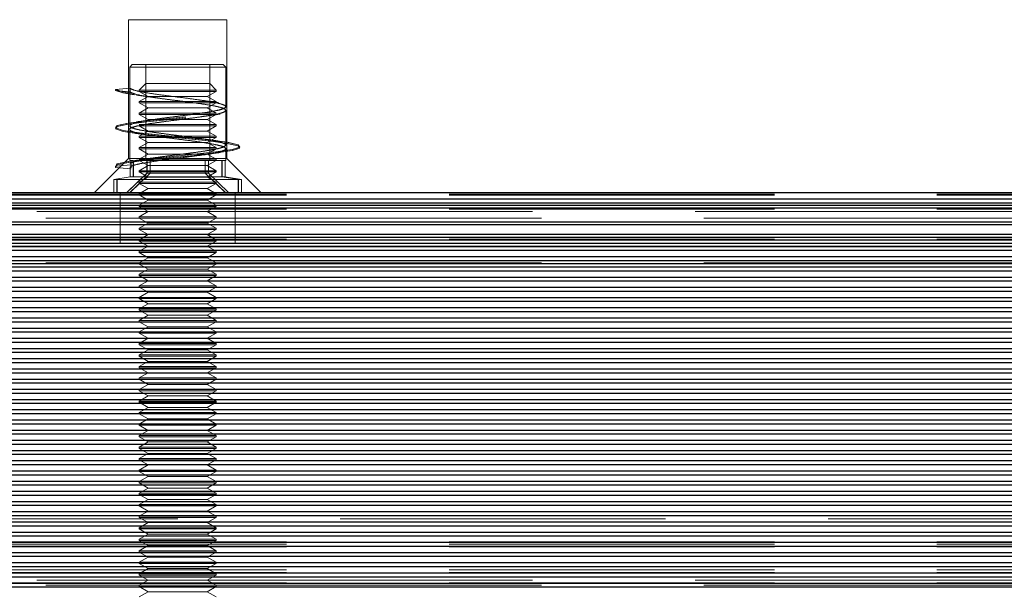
# Model space of a CAD drawing. Header units: millimetres. Extents: x 8 to 290, y 2 to 202.
# Tile 69 of 189: x 53.57 to 57.42, y 174.45 to 176.69. Entities that reach past the tile are written whole.
import ezdxf

# ---------------------------------------------------------------- set-up
doc = ezdxf.new("R2010")
doc.units = ezdxf.units.MM
doc.linetypes.add('HIDDEN', pattern=[1.905, 1.27, -0.635])
doc.styles.add('SLDTEXTSTYLE2', font='TXT', dxfattribs={"width": 0.605})
doc.dimstyles.new('SLDDIMSTYLE2', dxfattribs={"dimtxt": 2.568319, "dimasz": 3, "dimexe": 0, "dimexo": 0.0625, "dimgap": 0.64208, "dimtad": 1, "dimlfac": 20, "dimrnd": 1e-09, "dimzin": 12, "dimdsep": 46, "dimtxsty": 'SLDTEXTSTYLE2', "dimsah": 1, "dimcen": 0.09, "dimadec": 0, "dimazin": 3, "dimtfac": 1, "dimtofl": 0, "dimtmove": 0, "dimatfit": 3, "dimfxl": 1, "dimfrac": 2, "dimtolj": 1, "dimtzin": 12, "dimarcsym": 0})

# ---------------------------------------------------------------- blocks, each defined once
blk = doc.blocks.new('_D_3')
at = {"color": 7, "linetype": 'Continuous', "lineweight": 0}
blk.add_line((33.8917, 159.5789), (139.4917, 159.5789), dxfattribs=at)
at = {"color": 7, "linetype": 'Continuous', "lineweight": 18}
for points in [[(33.8917, 159.5789), (36.8917, 158.8289), (36.8917, 160.3289)], [(139.4917, 159.5789), (136.4917, 160.3289), (136.4917, 158.8289)]]:
    blk.add_solid(points, dxfattribs=at)
at = {"color": 7, "linetype": 'Continuous', "lineweight": 18, "insert": (82.772, 162.9896), "char_height": 2.64583, "attachment_point": 1, "style": 'SLDTEXTSTYLE2'}
blk.add_mtext('2112', dxfattribs=at)

msp = doc.modelspace()

# ---------------------------------------------------------------- linework, layer by layer
at = {"color": 7, "linetype": 'HIDDEN', "lineweight": 18}
for p, q in [((54.38422, 176.68584), (53.99922, 176.68584)), ((53.99922, 176.68584), (53.99922, 176.14334)), ((54.38422, 176.14334), (54.38422, 176.68584)), ((54.01422, 176.51084), (54.00422, 176.50084)), ((54.37922, 176.50084), (54.00422, 176.50084)), ((54.00422, 176.50084), (54.00422, 176.27071)), ((54.01422, 176.51084), (54.36797, 176.51084)), ((54.06672, 176.51084), (54.06672, 176.13584)), ((54.31672, 176.13584), (54.31672, 176.51084)), ((54.36797, 176.51084), (54.36922, 176.51084)), ((54.37922, 176.50084), (54.36922, 176.51084)), ((54.37922, 176.34569), (54.37922, 176.50084)), ((54.00554, 176.41786), (53.94854, 176.41286)), ((53.94854, 176.41286), (53.94854, 176.40886)), ((53.94854, 176.40886), (54.00554, 176.40382)), ((54.00577, 176.41786), (53.94885, 176.41286)), ((54.00554, 176.40382), (54.00554, 176.41786)), ((54.00577, 176.40382), (54.00577, 176.41786)), ((54.06672, 176.43584), (54.04172, 176.41084)), ((54.04172, 176.41084), (54.34172, 176.41084)), ((54.04172, 176.41084), (54.04172, 176.40584)), ((54.331, 176.40584), (54.04172, 176.40584)), ((54.04172, 176.40584), (54.07636, 176.38584)), ((54.06672, 176.43584), (54.31672, 176.43584)), ((54.30708, 176.38584), (54.34172, 176.40584)), ((54.34172, 176.41084), (54.31672, 176.43584)), ((54.34172, 176.40584), (54.331, 176.40584)), ((54.34172, 176.40584), (54.34172, 176.41084)), ((54.07636, 176.38584), (54.04172, 176.36584)), ((54.331, 176.36584), (54.04172, 176.36584)), ((54.04172, 176.36584), (54.04172, 176.36084)), ((54.30708, 176.38584), (54.07636, 176.38584)), ((54.34172, 176.36584), (54.30708, 176.38584)), ((54.34172, 176.36584), (54.331, 176.36584)), ((54.34172, 176.36084), (54.34172, 176.36584)), ((54.331, 176.36084), (54.04172, 176.36084)), ((54.04172, 176.36084), (54.07636, 176.34084)), ((54.07636, 176.34084), (54.04172, 176.32084)), ((54.30708, 176.34084), (54.07636, 176.34084)), ((54.30708, 176.34084), (54.34172, 176.36084)), ((54.34172, 176.32084), (54.30708, 176.34084)), ((54.34172, 176.36084), (54.331, 176.36084)), ((54.37922, 176.33164), (54.37922, 176.33188)), ((54.37922, 176.1957), (54.37922, 176.33164)), ((54.331, 176.32084), (54.04172, 176.32084)), ((54.04172, 176.32084), (54.04172, 176.31584)), ((54.331, 176.31584), (54.04172, 176.31584)), ((54.04172, 176.31584), (54.07636, 176.29584)), ((54.30708, 176.29584), (54.07636, 176.29584)), ((54.30708, 176.29584), (54.34172, 176.31584)), ((54.34172, 176.27584), (54.30708, 176.29584)), ((54.34172, 176.32084), (54.331, 176.32084)), ((54.331, 176.31584), (54.34172, 176.31584)), ((54.35148, 176.31635), (54.35719, 176.31713)), ((54.00422, 176.2569), (54.00422, 176.25666)), ((54.00422, 176.25666), (54.00422, 176.13584)), ((54.331, 176.27584), (54.04172, 176.27584)), ((54.331, 176.27084), (54.04172, 176.27084)), ((54.04172, 176.27084), (54.07636, 176.25084)), ((54.07636, 176.25084), (54.04172, 176.23084)), ((54.30708, 176.25084), (54.07636, 176.25084)), ((54.30708, 176.25084), (54.34172, 176.27084)), ((54.34172, 176.23084), (54.30708, 176.25084)), ((54.34172, 176.27584), (54.331, 176.27584)), ((54.34172, 176.27084), (54.331, 176.27084)), ((54.34172, 176.27084), (54.34172, 176.27584)), ((54.02625, 176.24213), (54.03196, 176.24135)), ((54.331, 176.23084), (54.04172, 176.23084)), ((54.04172, 176.23084), (54.04172, 176.22584)), ((54.331, 176.22584), (54.04172, 176.22584)), ((54.04172, 176.22584), (54.07636, 176.20584)), ((54.30708, 176.20584), (54.34172, 176.22584)), ((54.34172, 176.23084), (54.331, 176.23084)), ((54.34172, 176.22584), (54.331, 176.22584)), ((54.34172, 176.22584), (54.34172, 176.23084)), ((54.07636, 176.20584), (54.04172, 176.18584)), ((54.331, 176.18584), (54.04172, 176.18584)), ((54.04172, 176.18584), (54.04172, 176.18084)), ((54.331, 176.18084), (54.04172, 176.18084)), ((54.04172, 176.18084), (54.07636, 176.16084)), ((54.30708, 176.20584), (54.07636, 176.20584)), ((54.34172, 176.18584), (54.30708, 176.20584)), ((54.30708, 176.16084), (54.34172, 176.18084)), ((54.34172, 176.18584), (54.331, 176.18584)), ((54.34172, 176.18084), (54.331, 176.18084)), ((54.34172, 176.18084), (54.34172, 176.18584)), ((54.37922, 176.18165), (54.37922, 176.1819)), ((54.37922, 176.13584), (54.37922, 176.18165)), ((53.99922, 176.14334), (53.86672, 176.01084)), ((54.38422, 176.14334), (53.99922, 176.14334)), ((54.00422, 176.13584), (54.00635, 176.13584)), ((54.01821, 176.13584), (54.00635, 176.13584)), ((54.01821, 176.07186), (54.01821, 176.13584)), ((54.01894, 176.07186), (54.01894, 176.13584)), ((54.07636, 176.16084), (54.04172, 176.14084)), ((54.331, 176.14084), (54.04172, 176.14084)), ((54.04172, 176.13584), (54.07636, 176.11584)), ((54.32621, 176.13584), (54.04537, 176.13584)), ((54.07168, 176.08584), (54.07168, 176.13584)), ((54.07203, 176.08584), (54.07203, 176.13584)), ((54.29884, 176.16084), (54.07636, 176.16084)), ((54.08389, 176.13584), (54.08389, 176.08584)), ((54.08453, 176.13584), (54.08453, 176.08584)), ((54.29884, 176.16084), (54.30708, 176.16084)), ((54.2989, 176.13584), (54.2989, 176.08584)), ((54.29955, 176.13584), (54.29955, 176.08584)), ((54.34172, 176.14084), (54.30708, 176.16084)), ((54.30708, 176.11584), (54.34172, 176.13584)), ((54.3114, 176.08584), (54.3114, 176.13584)), ((54.31176, 176.08584), (54.31176, 176.13584)), ((54.36523, 176.13584), (54.32621, 176.13584)), ((54.34172, 176.14084), (54.331, 176.14084)), ((54.34172, 176.13584), (54.34172, 176.14084)), ((54.35147, 176.16635), (54.35719, 176.16713)), ((54.3645, 176.07186), (54.3645, 176.13584)), ((54.36523, 176.13584), (54.37922, 176.13584)), ((54.36523, 176.07186), (54.36523, 176.13584)), ((54.37708, 176.13584), (54.37708, 176.07186)), ((54.37736, 176.13584), (54.37736, 176.07186)), ((54.51672, 176.01084), (54.38422, 176.14334)), ((54.00926, 176.11819), (53.9485, 176.11284)), ((53.9485, 176.11284), (53.9485, 176.10884)), ((53.9485, 176.10884), (54.00926, 176.10348)), ((54.00949, 176.11819), (53.9488, 176.11284)), ((53.9488, 176.11284), (53.9488, 176.10884)), ((53.9488, 176.10884), (54.00949, 176.10348)), ((54.0099, 176.12477), (54.00608, 176.12431)), ((54.00608, 176.11025), (54.0099, 176.11006)), ((54.00608, 176.11025), (54.00608, 176.07186)), ((54.01018, 176.12477), (54.00635, 176.12431)), ((54.00635, 176.11025), (54.01018, 176.11006)), ((54.00635, 176.11025), (54.00635, 176.07186)), ((54.00852, 176.12162), (54.00852, 176.10691)), ((54.00855, 176.12138), (54.00855, 176.10667)), ((54.00949, 176.11819), (54.0097, 176.12157)), ((54.0097, 176.12133), (54.01018, 176.12477)), ((54.00971, 176.10692), (54.0099, 176.11006)), ((54.00971, 176.10668), (54.01018, 176.11006)), ((54.0099, 176.11006), (54.0099, 176.12477)), ((54.01018, 176.11006), (54.01018, 176.12477)), ((54.07636, 176.11584), (54.04172, 176.09584)), ((54.331, 176.09584), (54.04172, 176.09584)), ((54.04172, 176.09584), (54.04172, 176.09084)), ((54.30708, 176.11584), (54.07636, 176.11584)), ((54.34172, 176.09584), (54.30708, 176.11584)), ((54.34172, 176.09584), (54.331, 176.09584)), ((54.34172, 176.09084), (54.34172, 176.09584)), ((54.00608, 176.07186), (53.94237, 176.06084)), ((53.94237, 176.06084), (53.94237, 176.01084)), ((54.00635, 176.07186), (53.94257, 176.06084)), ((53.94257, 176.06084), (53.94257, 176.01084)), ((54.42901, 176.06084), (53.94257, 176.06084)), ((53.95442, 176.01084), (53.95442, 176.06084)), ((53.95523, 176.01084), (53.95523, 176.06084)), ((54.07168, 176.08584), (53.99325, 176.01084)), ((54.07203, 176.08584), (53.99351, 176.01084)), ((54.00536, 176.01084), (54.08389, 176.08584)), ((54.0061, 176.01084), (54.08453, 176.08584)), ((54.36523, 176.07186), (54.00635, 176.07186)), ((54.331, 176.09084), (54.04172, 176.09084)), ((54.04172, 176.09084), (54.07636, 176.07084)), ((54.07636, 176.07084), (54.04172, 176.05084)), ((54.29955, 176.08584), (54.07203, 176.08584)), ((54.30708, 176.07084), (54.07636, 176.07084)), ((54.37733, 176.01084), (54.2989, 176.08584)), ((54.2989, 176.08584), (54.3114, 176.08584)), ((54.37807, 176.01084), (54.29955, 176.08584)), ((54.30708, 176.07084), (54.34172, 176.09084)), ((54.34172, 176.05084), (54.30708, 176.07084)), ((54.3114, 176.08584), (54.38993, 176.01084)), ((54.31176, 176.08584), (54.39019, 176.01084)), ((54.34172, 176.09084), (54.331, 176.09084)), ((54.3645, 176.07186), (54.37708, 176.07186)), ((54.42901, 176.06084), (54.36523, 176.07186)), ((54.37736, 176.07186), (54.44106, 176.06084)), ((54.4282, 176.01084), (54.4282, 176.06084)), ((54.4282, 176.06084), (54.44087, 176.06084)), ((54.42901, 176.01084), (54.42901, 176.06084)), ((54.44087, 176.06084), (54.44087, 176.01084)), ((54.44106, 176.06084), (54.44106, 176.01084)), ((54.331, 176.05084), (54.04172, 176.05084)), ((54.04172, 176.05084), (54.04172, 176.04584)), ((54.331, 176.04584), (54.04172, 176.04584)), ((54.04172, 176.04584), (54.07636, 176.02584)), ((54.07636, 176.02584), (54.04172, 176.00584)), ((54.30708, 176.02584), (54.07636, 176.02584)), ((54.30708, 176.02584), (54.34172, 176.04584)), ((54.34172, 176.00584), (54.30708, 176.02584)), ((54.331, 176.05084), (54.34172, 176.05084)), ((54.34172, 176.04584), (54.331, 176.04584)), ((54.34172, 176.04584), (54.34172, 176.05084)), ((32.39172, 176.00791), (101.81672, 176.00791)), ((32.39172, 176.00292), (101.81672, 176.00292)), ((32.39172, 175.99999), (101.81672, 175.99999)), ((32.39172, 175.98584), (101.81672, 175.98584)), ((53.96672, 176.01084), (53.96672, 175.81084)), ((54.331, 176.00584), (54.04172, 176.00584)), ((54.04172, 176.00584), (54.04172, 176.00084)), ((54.331, 176.00084), (54.04172, 176.00084)), ((54.04172, 176.00084), (54.07636, 175.98084)), ((54.07636, 175.98084), (54.04172, 175.96084)), ((54.30708, 175.98084), (54.07636, 175.98084)), ((54.30708, 175.98084), (54.34172, 176.00084)), ((54.34172, 175.96084), (54.30708, 175.98084)), ((54.34172, 176.00584), (54.331, 176.00584)), ((54.34172, 176.00084), (54.331, 176.00084)), ((54.34172, 176.00084), (54.34172, 176.00584)), ((54.41672, 175.81084), (54.41672, 176.01084)), ((101.81672, 175.97084), (32.39172, 175.97084)), ((69.47922, 175.95084), (32.39172, 175.95084)), ((32.39172, 175.94584), (101.81672, 175.94584)), ((54.04172, 175.96084), (54.04172, 175.95584)), ((54.331, 175.95584), (54.04172, 175.95584)), ((54.04172, 175.95584), (54.07636, 175.93584)), ((54.30708, 175.93584), (54.34172, 175.95584)), ((54.34172, 175.95584), (54.331, 175.95584)), ((54.34172, 175.95584), (54.34172, 175.96084)), ((40.30708, 175.93584), (54.07636, 175.93584)), ((40.34172, 175.91084), (54.04172, 175.91084)), ((54.07636, 175.93584), (54.04172, 175.91584)), ((54.331, 175.91584), (54.04172, 175.91584)), ((54.04172, 175.91584), (54.04172, 175.91084)), ((54.331, 175.91084), (54.04172, 175.91084)), ((54.04172, 175.91084), (54.07636, 175.89084)), ((54.30708, 175.93584), (54.07636, 175.93584)), ((54.30708, 175.93584), (68.07636, 175.93584)), ((54.34172, 175.91584), (54.30708, 175.93584)), ((54.30708, 175.89084), (54.34172, 175.91084)), ((54.34172, 175.91584), (54.331, 175.91584)), ((54.34172, 175.91084), (54.331, 175.91084)), ((54.34172, 175.91084), (54.34172, 175.91584)), ((54.34172, 175.91084), (68.04172, 175.91084)), ((101.81672, 175.89584), (32.39172, 175.89584)), ((54.07636, 175.89084), (54.04172, 175.87084)), ((54.331, 175.87084), (54.04172, 175.87084)), ((54.04172, 175.87084), (54.04172, 175.86584)), ((54.331, 175.86584), (54.04172, 175.86584)), ((54.04172, 175.86584), (54.07636, 175.84584)), ((54.30708, 175.89084), (54.07636, 175.89084)), ((54.34172, 175.87084), (54.30708, 175.89084)), ((54.30708, 175.84584), (54.34172, 175.86584)), ((54.34172, 175.87084), (54.331, 175.87084)), ((54.34172, 175.86584), (54.331, 175.86584)), ((54.34172, 175.86584), (54.34172, 175.87084)), ((101.81672, 175.84834), (32.39172, 175.84834)), ((32.39172, 175.82882), (101.81672, 175.82882)), ((40.30708, 175.84584), (54.07636, 175.84584)), ((54.07636, 175.84584), (54.04172, 175.82584)), ((54.30708, 175.84584), (54.07636, 175.84584)), ((54.34172, 175.82584), (54.30708, 175.84584)), ((54.30708, 175.84584), (68.07636, 175.84584)), ((68.07636, 175.84584), (54.30708, 175.84584)), ((101.81672, 175.81255), (32.39172, 175.81255)), ((32.39172, 175.81084), (101.81672, 175.81084)), ((32.39172, 175.80084), (101.81672, 175.80084)), ((40.30708, 175.80084), (54.07636, 175.80084)), ((40.34172, 175.82584), (54.04172, 175.82584)), ((54.04172, 175.82584), (40.34172, 175.82584)), ((54.331, 175.82584), (54.04172, 175.82584)), ((54.04172, 175.82584), (54.04172, 175.82084)), ((54.331, 175.82084), (54.04172, 175.82084)), ((54.04172, 175.82084), (54.07636, 175.80084)), ((54.07636, 175.80084), (54.04172, 175.78084)), ((54.30708, 175.80084), (54.07636, 175.80084)), ((54.30708, 175.80084), (54.34172, 175.82084)), ((54.34172, 175.78084), (54.30708, 175.80084)), ((54.30708, 175.80084), (68.07636, 175.80084)), ((54.34172, 175.82584), (54.331, 175.82584)), ((54.34172, 175.82084), (54.331, 175.82084)), ((54.34172, 175.82084), (54.34172, 175.82584)), ((54.34172, 175.82584), (68.04172, 175.82584)), ((68.04172, 175.82584), (54.34172, 175.82584)), ((101.81672, 175.78468), (32.39172, 175.78468)), ((54.331, 175.78084), (54.04172, 175.78084)), ((54.04172, 175.78084), (54.04172, 175.77584)), ((54.331, 175.77584), (54.04172, 175.77584)), ((54.04172, 175.77584), (54.07636, 175.75584)), ((54.07636, 175.75584), (54.04172, 175.73584)), ((54.30708, 175.75584), (54.07636, 175.75584)), ((54.30708, 175.75584), (54.34172, 175.77584)), ((54.34172, 175.73584), (54.30708, 175.75584)), ((54.34172, 175.78084), (54.331, 175.78084)), ((54.34172, 175.77584), (54.331, 175.77584)), ((54.34172, 175.77584), (54.34172, 175.78084)), ((101.81672, 175.74486), (32.39172, 175.74486)), ((101.81672, 175.73285), (32.39172, 175.73285)), ((40.34172, 175.73584), (54.04172, 175.73584)), ((54.331, 175.73584), (54.04172, 175.73584)), ((54.04172, 175.73584), (54.04172, 175.73084)), ((54.331, 175.73084), (54.04172, 175.73084)), ((54.04172, 175.73084), (54.07636, 175.71084)), ((54.30708, 175.71084), (54.34172, 175.73084)), ((54.34172, 175.73584), (54.331, 175.73584)), ((54.34172, 175.73084), (54.331, 175.73084)), ((54.34172, 175.73084), (54.34172, 175.73584)), ((54.34172, 175.73584), (68.04172, 175.73584)), ((101.81672, 175.70494), (32.39172, 175.70494)), ((54.07636, 175.71084), (54.04172, 175.69084)), ((54.331, 175.69084), (54.04172, 175.69084)), ((54.04172, 175.69084), (54.04172, 175.68584)), ((54.331, 175.68584), (54.04172, 175.68584)), ((54.04172, 175.68584), (54.07636, 175.66584)), ((54.30708, 175.71084), (54.07636, 175.71084)), ((54.34172, 175.69084), (54.30708, 175.71084)), ((54.30708, 175.66584), (54.34172, 175.68584)), ((54.34172, 175.69084), (54.331, 175.69084)), ((54.34172, 175.68584), (54.331, 175.68584)), ((54.34172, 175.68584), (54.34172, 175.69084)), ((101.81672, 175.66511), (32.39172, 175.66511)), ((54.07636, 175.66584), (54.04172, 175.64584)), ((54.331, 175.64584), (54.04172, 175.64584)), ((54.04172, 175.64584), (54.04172, 175.64084)), ((54.331, 175.64084), (54.04172, 175.64084)), ((54.04172, 175.64084), (54.07636, 175.62084)), ((54.30708, 175.66584), (54.07636, 175.66584)), ((54.34172, 175.64584), (54.30708, 175.66584)), ((54.30708, 175.62084), (54.34172, 175.64084)), ((54.34172, 175.64584), (54.331, 175.64584)), ((54.34172, 175.64084), (54.331, 175.64084)), ((54.34172, 175.64084), (54.34172, 175.64584)), ((101.81672, 175.62523), (32.39172, 175.62523)), ((54.07636, 175.62084), (54.04172, 175.60084)), ((54.331, 175.60084), (54.04172, 175.60084)), ((54.04172, 175.60084), (54.04172, 175.59584)), ((54.331, 175.59584), (54.04172, 175.59584)), ((54.04172, 175.59584), (54.07636, 175.57584)), ((54.30708, 175.62084), (54.07636, 175.62084)), ((54.34172, 175.60084), (54.30708, 175.62084)), ((54.30708, 175.57584), (54.34172, 175.59584)), ((54.34172, 175.60084), (54.331, 175.60084)), ((54.34172, 175.59584), (54.331, 175.59584)), ((54.34172, 175.59584), (54.34172, 175.60084)), ((101.81672, 175.5854), (32.39172, 175.5854)), ((54.07636, 175.57584), (54.04172, 175.55584)), ((54.30708, 175.57584), (54.07636, 175.57584)), ((54.34172, 175.55584), (54.30708, 175.57584)), ((101.81672, 175.54552), (32.39172, 175.54552)), ((54.331, 175.55584), (54.04172, 175.55584)), ((54.04172, 175.55584), (54.04172, 175.55084)), ((54.331, 175.55084), (54.04172, 175.55084)), ((54.04172, 175.55084), (54.07636, 175.53084)), ((54.07636, 175.53084), (54.04172, 175.51084)), ((54.30708, 175.53084), (54.07636, 175.53084)), ((54.30708, 175.53084), (54.34172, 175.55084)), ((54.34172, 175.51084), (54.30708, 175.53084)), ((54.34172, 175.55584), (54.331, 175.55584)), ((54.34172, 175.55084), (54.331, 175.55084)), ((54.34172, 175.55084), (54.34172, 175.55584)), ((101.81672, 175.50568), (32.39172, 175.50568)), ((54.331, 175.51084), (54.04172, 175.51084)), ((54.04172, 175.51084), (54.04172, 175.50584)), ((54.331, 175.50584), (54.04172, 175.50584)), ((54.04172, 175.50584), (54.07636, 175.48584)), ((54.07636, 175.48584), (54.04172, 175.46584)), ((54.30708, 175.48584), (54.07636, 175.48584)), ((54.30708, 175.48584), (54.34172, 175.50584)), ((54.34172, 175.46584), (54.30708, 175.48584)), ((54.34172, 175.51084), (54.331, 175.51084)), ((54.34172, 175.50584), (54.331, 175.50584)), ((54.34172, 175.50584), (54.34172, 175.51084)), ((101.81672, 175.46581), (32.39172, 175.46581)), ((54.331, 175.46584), (54.04172, 175.46584)), ((54.04172, 175.46584), (54.04172, 175.46084)), ((54.331, 175.46084), (54.04172, 175.46084)), ((54.04172, 175.46084), (54.07636, 175.44084)), ((54.30708, 175.44084), (54.34172, 175.46084)), ((54.34172, 175.46584), (54.331, 175.46584)), ((54.34172, 175.46084), (54.331, 175.46084)), ((54.34172, 175.46084), (54.34172, 175.46584)), ((101.81672, 175.42597), (32.39172, 175.42597)), ((54.07636, 175.44084), (54.04172, 175.42084)), ((54.331, 175.42084), (54.04172, 175.42084)), ((54.04172, 175.42084), (54.04172, 175.41584)), ((54.331, 175.41584), (54.04172, 175.41584)), ((54.04172, 175.41584), (54.07636, 175.39584)), ((54.30708, 175.44084), (54.07636, 175.44084)), ((54.34172, 175.42084), (54.30708, 175.44084)), ((54.30708, 175.39584), (54.34172, 175.41584)), ((54.34172, 175.42084), (54.331, 175.42084)), ((54.34172, 175.41584), (54.331, 175.41584)), ((54.34172, 175.41584), (54.34172, 175.42084)), ((101.81672, 175.3861), (32.39172, 175.3861)), ((54.07636, 175.39584), (54.04172, 175.37584)), ((54.331, 175.37584), (54.04172, 175.37584)), ((54.04172, 175.37584), (54.04172, 175.37084)), ((54.331, 175.37084), (54.04172, 175.37084)), ((54.04172, 175.37084), (54.07636, 175.35084)), ((54.30708, 175.39584), (54.07636, 175.39584)), ((54.34172, 175.37584), (54.30708, 175.39584)), ((54.30708, 175.35084), (54.34172, 175.37084)), ((54.34172, 175.37584), (54.331, 175.37584)), ((54.34172, 175.37084), (54.331, 175.37084)), ((54.34172, 175.37084), (54.34172, 175.37584)), ((101.81672, 175.34625), (32.39172, 175.34625)), ((54.07636, 175.35084), (54.04172, 175.33084)), ((54.331, 175.33084), (54.04172, 175.33084)), ((54.04172, 175.33084), (54.04172, 175.32584)), ((54.30708, 175.35084), (54.07636, 175.35084)), ((54.34172, 175.33084), (54.30708, 175.35084)), ((54.34172, 175.33084), (54.331, 175.33084)), ((54.34172, 175.32584), (54.34172, 175.33084)), ((101.81672, 175.30639), (32.39172, 175.30639)), ((54.331, 175.32584), (54.04172, 175.32584)), ((54.04172, 175.32584), (54.07636, 175.30584)), ((54.07636, 175.30584), (54.04172, 175.28584)), ((54.30708, 175.30584), (54.07636, 175.30584)), ((54.30708, 175.30584), (54.34172, 175.32584)), ((54.34172, 175.28584), (54.30708, 175.30584)), ((54.34172, 175.32584), (54.331, 175.32584)), ((101.81672, 175.26654), (32.39172, 175.26654)), ((54.331, 175.28584), (54.04172, 175.28584)), ((54.04172, 175.28584), (54.04172, 175.28084)), ((54.331, 175.28084), (54.04172, 175.28084)), ((54.04172, 175.28084), (54.07636, 175.26084)), ((54.07636, 175.26084), (54.04172, 175.24084)), ((54.30708, 175.26084), (54.07636, 175.26084)), ((54.30708, 175.26084), (54.34172, 175.28084)), ((54.34172, 175.24084), (54.30708, 175.26084)), ((54.34172, 175.28584), (54.331, 175.28584)), ((54.34172, 175.28084), (54.331, 175.28084)), ((54.34172, 175.28084), (54.34172, 175.28584)), ((101.81672, 175.22667), (32.39172, 175.22667)), ((54.331, 175.24084), (54.04172, 175.24084)), ((54.04172, 175.24084), (54.04172, 175.23584)), ((54.331, 175.23584), (54.04172, 175.23584)), ((54.04172, 175.23584), (54.07636, 175.21584)), ((54.07636, 175.21584), (54.04172, 175.19584)), ((54.30708, 175.21584), (54.07636, 175.21584)), ((54.30708, 175.21584), (54.34172, 175.23584)), ((54.34172, 175.19584), (54.30708, 175.21584)), ((54.34172, 175.24084), (54.331, 175.24084)), ((54.34172, 175.23584), (54.331, 175.23584)), ((54.34172, 175.23584), (54.34172, 175.24084)), ((101.81672, 175.18683), (32.39172, 175.18683)), ((54.331, 175.19584), (54.04172, 175.19584)), ((54.04172, 175.19584), (54.04172, 175.19084)), ((54.331, 175.19084), (54.04172, 175.19084)), ((54.04172, 175.19084), (54.07636, 175.17084)), ((54.30708, 175.17084), (54.34172, 175.19084)), ((54.34172, 175.19584), (54.331, 175.19584)), ((54.34172, 175.19084), (54.331, 175.19084)), ((54.34172, 175.19084), (54.34172, 175.19584)), ((101.81672, 175.14696), (32.39172, 175.14696)), ((54.07636, 175.17084), (54.04172, 175.15084)), ((54.331, 175.15084), (54.04172, 175.15084)), ((54.04172, 175.15084), (54.04172, 175.14584)), ((54.331, 175.14584), (54.04172, 175.14584)), ((54.04172, 175.14584), (54.07636, 175.12584)), ((54.30708, 175.17084), (54.07636, 175.17084)), ((54.34172, 175.15084), (54.30708, 175.17084)), ((54.30708, 175.12584), (54.34172, 175.14584)), ((54.34172, 175.15084), (54.331, 175.15084)), ((54.34172, 175.14584), (54.331, 175.14584)), ((54.34172, 175.14584), (54.34172, 175.15084)), ((101.81672, 175.10711), (32.39172, 175.10711)), ((54.07636, 175.12584), (54.04172, 175.10584)), ((54.331, 175.10584), (54.04172, 175.10584)), ((54.04172, 175.10584), (54.04172, 175.10084)), ((54.331, 175.10084), (54.04172, 175.10084)), ((54.04172, 175.10084), (54.07636, 175.08084)), ((54.30708, 175.12584), (54.07636, 175.12584)), ((54.34172, 175.10584), (54.30708, 175.12584)), ((54.30708, 175.08084), (54.34172, 175.10084)), ((54.34172, 175.10584), (54.331, 175.10584)), ((54.34172, 175.10084), (54.331, 175.10084)), ((54.34172, 175.10084), (54.34172, 175.10584)), ((101.81672, 175.06725), (32.39172, 175.06725)), ((54.07636, 175.08084), (54.04172, 175.06084)), ((54.331, 175.06084), (54.04172, 175.06084)), ((54.04172, 175.06084), (54.04172, 175.05584)), ((54.30708, 175.08084), (54.07636, 175.08084)), ((54.34172, 175.06084), (54.30708, 175.08084)), ((54.34172, 175.06084), (54.331, 175.06084)), ((54.34172, 175.05584), (54.34172, 175.06084)), ((101.81672, 175.0274), (32.39172, 175.0274)), ((54.331, 175.05584), (54.04172, 175.05584)), ((54.04172, 175.05584), (54.07636, 175.03584)), ((54.07636, 175.03584), (54.04172, 175.01584)), ((54.30708, 175.03584), (54.07636, 175.03584)), ((54.30708, 175.03584), (54.34172, 175.05584)), ((54.34172, 175.01584), (54.30708, 175.03584)), ((54.34172, 175.05584), (54.331, 175.05584)), ((101.81672, 174.98754), (32.39172, 174.98754)), ((54.331, 175.01584), (54.04172, 175.01584)), ((54.04172, 175.01584), (54.04172, 175.01084)), ((54.331, 175.01084), (54.04172, 175.01084)), ((54.04172, 175.01084), (54.07636, 174.99084)), ((54.07636, 174.99084), (54.04172, 174.97084)), ((54.30708, 174.99084), (54.07636, 174.99084)), ((54.30708, 174.99084), (54.34172, 175.01084)), ((54.34172, 174.97084), (54.30708, 174.99084)), ((54.34172, 175.01584), (54.331, 175.01584)), ((54.34172, 175.01084), (54.331, 175.01084)), ((54.34172, 175.01084), (54.34172, 175.01584)), ((101.81672, 174.94769), (32.39172, 174.94769)), ((54.331, 174.97084), (54.04172, 174.97084)), ((54.04172, 174.97084), (54.04172, 174.96584)), ((54.331, 174.96584), (54.04172, 174.96584)), ((54.04172, 174.96584), (54.07636, 174.94584)), ((54.07636, 174.94584), (54.04172, 174.92584)), ((54.30708, 174.94584), (54.07636, 174.94584)), ((54.30708, 174.94584), (54.34172, 174.96584)), ((54.34172, 174.92584), (54.30708, 174.94584)), ((54.34172, 174.97084), (54.331, 174.97084)), ((54.34172, 174.96584), (54.331, 174.96584)), ((54.34172, 174.96584), (54.34172, 174.97084)), ((101.81672, 174.90782), (32.39172, 174.90782)), ((54.331, 174.92584), (54.04172, 174.92584)), ((54.04172, 174.92584), (54.04172, 174.92084)), ((54.331, 174.92084), (54.04172, 174.92084)), ((54.04172, 174.92084), (54.07636, 174.90084)), ((54.30708, 174.90084), (54.34172, 174.92084)), ((54.34172, 174.92584), (54.331, 174.92584)), ((54.34172, 174.92084), (54.331, 174.92084)), ((54.34172, 174.92084), (54.34172, 174.92584)), ((101.81672, 174.86797), (32.39172, 174.86797)), ((54.07636, 174.90084), (54.04172, 174.88084)), ((54.331, 174.88084), (54.04172, 174.88084)), ((54.04172, 174.88084), (54.04172, 174.87584)), ((54.331, 174.87584), (54.04172, 174.87584)), ((54.04172, 174.87584), (54.07636, 174.85584)), ((54.30708, 174.90084), (54.07636, 174.90084)), ((54.34172, 174.88084), (54.30708, 174.90084)), ((54.30708, 174.85584), (54.34172, 174.87584)), ((54.34172, 174.88084), (54.331, 174.88084)), ((54.34172, 174.87584), (54.331, 174.87584)), ((54.34172, 174.87584), (54.34172, 174.88084)), ((101.81672, 174.82811), (32.39172, 174.82811)), ((54.07636, 174.85584), (54.04172, 174.83584)), ((54.331, 174.83584), (54.04172, 174.83584)), ((54.04172, 174.83584), (54.04172, 174.83084)), ((54.331, 174.83084), (54.04172, 174.83084)), ((54.04172, 174.83084), (54.07636, 174.81084)), ((54.30708, 174.85584), (54.07636, 174.85584)), ((54.34172, 174.83584), (54.30708, 174.85584)), ((54.30708, 174.81084), (54.34172, 174.83084)), ((54.34172, 174.83584), (54.331, 174.83584)), ((54.34172, 174.83084), (54.331, 174.83084)), ((54.34172, 174.83084), (54.34172, 174.83584)), ((101.81672, 174.78826), (32.39172, 174.78826)), ((54.07636, 174.81084), (54.04172, 174.79084)), ((54.331, 174.79084), (54.04172, 174.79084)), ((54.04172, 174.79084), (54.04172, 174.78584)), ((54.30708, 174.81084), (54.07636, 174.81084)), ((54.34172, 174.79084), (54.30708, 174.81084)), ((54.34172, 174.79084), (54.331, 174.79084)), ((54.34172, 174.78584), (54.34172, 174.79084)), ((54.331, 174.78584), (54.04172, 174.78584)), ((54.04172, 174.78584), (54.07636, 174.76584)), ((54.07636, 174.76584), (54.04172, 174.74584)), ((54.30708, 174.76584), (54.07636, 174.76584)), ((54.30708, 174.76584), (54.34172, 174.78584)), ((54.34172, 174.74584), (54.30708, 174.76584)), ((54.34172, 174.78584), (54.331, 174.78584)), ((101.81672, 174.7484), (32.39172, 174.7484)), ((101.81672, 174.73584), (32.39172, 174.73584)), ((54.331, 174.74584), (54.04172, 174.74584)), ((54.04172, 174.74584), (54.04172, 174.74084)), ((54.331, 174.74084), (54.04172, 174.74084)), ((54.04172, 174.74084), (54.07636, 174.72084)), ((54.07636, 174.72084), (54.04172, 174.70084)), ((54.30708, 174.72084), (54.07636, 174.72084)), ((54.30708, 174.72084), (54.34172, 174.74084)), ((54.34172, 174.70084), (54.30708, 174.72084)), ((54.34172, 174.74584), (54.331, 174.74584)), ((54.34172, 174.74084), (54.331, 174.74084)), ((54.34172, 174.74084), (54.34172, 174.74584)), ((101.81672, 174.70855), (32.39172, 174.70855)), ((54.331, 174.70084), (54.04172, 174.70084)), ((54.04172, 174.70084), (54.04172, 174.69584)), ((54.331, 174.69584), (54.04172, 174.69584)), ((54.04172, 174.69584), (54.07636, 174.67584)), ((54.07636, 174.67584), (54.04172, 174.65584)), ((54.30708, 174.67584), (54.07636, 174.67584)), ((54.30708, 174.67584), (54.34172, 174.69584)), ((54.34172, 174.65584), (54.30708, 174.67584)), ((54.34172, 174.70084), (54.331, 174.70084)), ((54.34172, 174.69584), (54.331, 174.69584)), ((54.34172, 174.69584), (54.34172, 174.70084)), ((101.81672, 174.66869), (32.39172, 174.66869)), ((32.39172, 174.64584), (101.81672, 174.64584)), ((32.39172, 174.64285), (101.81672, 174.64285)), ((32.39172, 174.63584), (101.81672, 174.63584)), ((54.331, 174.65584), (54.04172, 174.65584)), ((54.04172, 174.65584), (54.04172, 174.65084)), ((54.331, 174.65084), (54.04172, 174.65084)), ((54.04172, 174.65084), (54.07636, 174.63084)), ((54.30708, 174.63084), (54.34172, 174.65084)), ((54.34172, 174.65584), (54.331, 174.65584)), ((54.34172, 174.65084), (54.331, 174.65084)), ((54.34172, 174.65084), (54.34172, 174.65584)), ((101.81672, 174.62883), (32.39172, 174.62883)), ((32.39172, 174.62584), (101.81672, 174.62584)), ((54.07636, 174.63084), (54.04172, 174.61084)), ((54.331, 174.61084), (54.04172, 174.61084)), ((54.04172, 174.61084), (54.04172, 174.60584)), ((54.331, 174.60584), (54.04172, 174.60584)), ((54.04172, 174.60584), (54.07636, 174.58584)), ((54.30708, 174.63084), (54.07636, 174.63084)), ((54.34172, 174.61084), (54.30708, 174.63084)), ((54.30708, 174.58584), (54.34172, 174.60584)), ((54.34172, 174.61084), (54.331, 174.61084)), ((54.34172, 174.60584), (54.331, 174.60584)), ((54.34172, 174.60584), (54.34172, 174.61084)), ((101.81672, 174.58897), (32.39172, 174.58897)), ((54.07636, 174.58584), (54.04172, 174.56584)), ((54.331, 174.56584), (54.04172, 174.56584)), ((54.04172, 174.56584), (54.04172, 174.56084)), ((54.331, 174.56084), (54.04172, 174.56084)), ((54.04172, 174.56084), (54.07636, 174.54084)), ((54.30708, 174.58584), (54.07636, 174.58584)), ((54.34172, 174.56584), (54.30708, 174.58584)), ((54.30708, 174.54084), (54.34172, 174.56084)), ((54.34172, 174.56584), (54.331, 174.56584)), ((54.34172, 174.56084), (54.331, 174.56084)), ((54.34172, 174.56084), (54.34172, 174.56584)), ((101.81672, 174.54912), (32.39172, 174.54912)), ((32.39172, 174.53584), (101.81672, 174.53584)), ((32.39172, 174.52584), (101.81672, 174.52584)), ((54.07636, 174.54084), (54.04172, 174.52084)), ((54.331, 174.52084), (54.04172, 174.52084)), ((54.04172, 174.52084), (54.04172, 174.51584)), ((54.30708, 174.54084), (54.07636, 174.54084)), ((54.34172, 174.52084), (54.30708, 174.54084)), ((54.34172, 174.52084), (54.331, 174.52084)), ((54.34172, 174.51584), (54.34172, 174.52084)), ((101.81672, 174.50926), (32.39172, 174.50926)), ((32.39172, 174.48584), (101.81672, 174.48584)), ((40.30708, 174.49584), (54.07636, 174.49584)), ((54.331, 174.51584), (54.04172, 174.51584)), ((54.04172, 174.51584), (54.07636, 174.49584)), ((54.07636, 174.49584), (54.04172, 174.47584)), ((54.30708, 174.49584), (54.07636, 174.49584)), ((54.30708, 174.49584), (54.34172, 174.51584)), ((54.34172, 174.47584), (54.30708, 174.49584)), ((54.30708, 174.49584), (68.07636, 174.49584)), ((54.34172, 174.51584), (54.331, 174.51584)), ((101.81672, 174.46941), (32.39172, 174.46941)), ((40.34172, 174.47584), (54.04172, 174.47584)), ((54.331, 174.47584), (54.04172, 174.47584)), ((54.04172, 174.47584), (54.04172, 174.47084)), ((54.331, 174.47084), (54.04172, 174.47084)), ((54.04172, 174.47084), (54.07636, 174.45084)), ((54.07636, 174.45084), (54.04172, 174.43084)), ((54.30708, 174.45084), (54.07636, 174.45084)), ((54.30708, 174.45084), (54.34172, 174.47084)), ((54.34172, 174.43084), (54.30708, 174.45084)), ((54.34172, 174.47584), (54.331, 174.47584)), ((54.34172, 174.47084), (54.331, 174.47084)), ((54.34172, 174.47084), (54.34172, 174.47584)), ((54.34172, 174.47584), (68.04172, 174.47584))]:
    msp.add_line(p, q, dxfattribs=at)
at = {"color": 7, "linetype": 'Continuous', "lineweight": 25}
for p, q in [((29.84172, 176.01084), (104.54172, 176.01084)), ((32.39172, 175.98584), (101.81672, 175.98584)), ((32.39172, 175.97084), (101.81672, 175.97084)), ((32.39172, 175.96084), (101.81672, 175.96084)), ((32.39172, 175.95084), (101.81672, 175.95084)), ((32.39172, 175.89584), (101.81672, 175.89584)), ((33.64172, 175.88584), (101.81672, 175.88584)), ((33.77341, 175.84834), (101.81672, 175.84834)), ((33.79172, 175.83584), (101.81672, 175.83584)), ((33.8042, 175.82584), (101.81672, 175.82584)), ((33.81856, 175.81255), (101.81672, 175.81255)), ((33.83034, 175.79991), (101.81672, 175.79991)), ((33.84258, 175.78468), (101.81672, 175.78468)), ((33.85868, 175.76003), (101.81672, 175.76003)), ((33.8667, 175.74486), (101.81672, 175.74486)), ((33.87213, 175.73285), (101.81672, 175.73285)), ((33.87706, 175.72019), (101.81672, 175.72019)), ((33.88198, 175.70494), (101.81672, 175.70494)), ((33.88773, 175.6803), (101.81672, 175.6803)), ((33.89, 175.66511), (101.81672, 175.66511)), ((33.89167, 175.64048), (101.81672, 175.64048)), ((33.89172, 175.62523), (101.81672, 175.62523)), ((33.89172, 175.60059), (101.81672, 175.60059)), ((33.89172, 175.5854), (101.81672, 175.5854)), ((33.89172, 175.56076), (101.81672, 175.56076)), ((33.89172, 175.54552), (101.81672, 175.54552)), ((33.89172, 175.52088), (101.81672, 175.52088)), ((33.89172, 175.50568), (101.81672, 175.50568)), ((33.89172, 175.48105), (101.81672, 175.48105)), ((33.89172, 175.46581), (101.81672, 175.46581)), ((33.89172, 175.44117), (101.81672, 175.44117)), ((33.89172, 175.42597), (101.81672, 175.42597)), ((33.89172, 175.40133), (101.81672, 175.40133)), ((33.89172, 175.3861), (101.81672, 175.3861)), ((33.89172, 175.36146), (101.81672, 175.36146)), ((33.89172, 175.34625), (101.81672, 175.34625)), ((33.89172, 175.32162), (101.81672, 175.32162)), ((33.89172, 175.30639), (101.81672, 175.30639)), ((33.89172, 175.28175), (101.81672, 175.28175)), ((33.89172, 175.26654), (101.81672, 175.26654)), ((33.89172, 175.2419), (101.81672, 175.2419)), ((33.89172, 175.22667), (101.81672, 175.22667)), ((33.89172, 175.20203), (101.81672, 175.20203)), ((33.89172, 175.18683), (101.81672, 175.18683)), ((33.89172, 175.16219), (101.81672, 175.16219)), ((33.89172, 175.14696), (101.81672, 175.14696)), ((33.89172, 175.12232), (101.81672, 175.12232)), ((33.89172, 175.10711), (101.81672, 175.10711)), ((33.89172, 175.08247), (101.81672, 175.08247)), ((33.89172, 175.06725), (101.81672, 175.06725)), ((33.89172, 175.04261), (101.81672, 175.04261)), ((33.89172, 175.0274), (101.81672, 175.0274)), ((33.89172, 175.00276), (98.14832, 175.00276)), ((33.89172, 174.98754), (98.14178, 174.98754)), ((33.89172, 174.9629), (98.14172, 174.9629)), ((33.89172, 174.94769), (98.14172, 174.94769)), ((33.89172, 174.92305), (98.14172, 174.92305)), ((33.89172, 174.90782), (98.14172, 174.90782)), ((33.89172, 174.88319), (98.14172, 174.88319)), ((33.89172, 174.86797), (98.14172, 174.86797)), ((33.89172, 174.84333), (98.14172, 174.84333)), ((33.89172, 174.82811), (98.14172, 174.82811)), ((33.89172, 174.80347), (98.14172, 174.80347)), ((33.89172, 174.78826), (98.14172, 174.78826)), ((33.89172, 174.76362), (98.14172, 174.76362)), ((33.89172, 174.7484), (98.14172, 174.7484)), ((33.89172, 174.72376), (98.14172, 174.72376)), ((33.89172, 174.70855), (98.14172, 174.70855)), ((33.89172, 174.68391), (98.14172, 174.68391)), ((33.89172, 174.66869), (98.14172, 174.66869)), ((33.89172, 174.64405), (98.14172, 174.64405)), ((33.89172, 174.62883), (98.14172, 174.62883)), ((33.89172, 174.60419), (98.14172, 174.60419)), ((33.89172, 174.58897), (98.14172, 174.58897)), ((33.89172, 174.56434), (98.14172, 174.56434)), ((33.89172, 174.54912), (98.14172, 174.54912)), ((33.89172, 174.52448), (98.14172, 174.52448)), ((33.89172, 174.50926), (98.14172, 174.50926)), ((33.89172, 174.48462), (98.14172, 174.48462)), ((33.89172, 174.46941), (98.14172, 174.46941))]:
    msp.add_line(p, q, dxfattribs=at)
at = {"color": 7, "linetype": 'HIDDEN', "lineweight": 18, "flags": 128}
for points in [[(53.95097, 176.11604), (53.95573, 176.12222), (53.99921, 176.13159), (54.07182, 176.14097), (54.16268, 176.15034), (54.25794, 176.15972), (54.34315, 176.1691), (54.40527, 176.17847), (54.43492, 176.18785), (54.4275, 176.19722), (54.38422, 176.2066), (54.31162, 176.21597), (54.22076, 176.22535), (54.12549, 176.23472), (54.04029, 176.2441), (53.97816, 176.25347), (53.94852, 176.26285), (53.95593, 176.27222), (53.99921, 176.2816), (54.07182, 176.29097), (54.16267, 176.30035), (54.25794, 176.30972), (54.34315, 176.3191), (54.40527, 176.32847), (54.43492, 176.33785), (54.42751, 176.34722), (54.38422, 176.3566), (54.31162, 176.36597), (54.22076, 176.37535), (54.12549, 176.38472), (54.0403, 176.3941), (53.97795, 176.40347), (53.94854, 176.41286), (53.94854, 176.41286)], [(53.951, 176.11208), (53.95573, 176.11822), (53.99921, 176.12759), (54.07182, 176.13697), (54.16268, 176.14634), (54.25794, 176.15572), (54.34315, 176.1651), (54.40527, 176.17447), (54.43492, 176.18385), (54.42751, 176.19322), (54.38422, 176.2026), (54.31162, 176.21197), (54.22076, 176.22135), (54.12549, 176.23072), (54.04029, 176.2401), (53.97816, 176.24947), (53.94852, 176.25885), (53.95593, 176.26822), (53.99921, 176.2776), (54.07182, 176.28697), (54.16267, 176.29635), (54.25794, 176.30572), (54.34315, 176.3151), (54.40527, 176.32447), (54.43492, 176.33385), (54.42751, 176.34322), (54.38422, 176.3526), (54.31162, 176.36197), (54.22076, 176.37135), (54.12549, 176.38072), (54.0403, 176.3901), (53.97795, 176.39947), (53.94854, 176.40886), (53.94854, 176.40886)], [(53.95109, 176.11226), (53.95507, 176.11822), (53.99769, 176.12759), (54.06967, 176.13697), (54.16022, 176.14634), (54.25556, 176.15572), (54.3412, 176.1651), (54.40405, 176.17447), (54.43461, 176.18385), (54.42816, 176.19322), (54.38574, 176.2026), (54.31377, 176.21197), (54.22322, 176.22135), (54.12788, 176.23072), (54.04224, 176.2401), (53.97939, 176.24947), (53.94882, 176.25885), (53.95527, 176.26822), (53.99769, 176.2776), (54.06967, 176.28697), (54.16022, 176.29635), (54.25556, 176.30572), (54.34119, 176.3151), (54.40405, 176.32447), (54.43461, 176.33385), (54.42816, 176.34322), (54.38574, 176.3526), (54.31377, 176.36197), (54.22322, 176.37135), (54.12788, 176.38072), (54.04225, 176.3901), (53.97917, 176.39947), (53.94885, 176.40886), (53.94885, 176.40886)], [(53.95106, 176.11622), (53.95507, 176.12222), (53.99769, 176.13159), (54.06967, 176.14097), (54.16022, 176.15034), (54.25556, 176.15972), (54.3412, 176.1691), (54.40405, 176.17847), (54.43461, 176.18785), (54.42816, 176.19722), (54.38574, 176.2066), (54.31377, 176.21597), (54.22322, 176.22535), (54.12788, 176.23472), (54.04224, 176.2441), (53.97939, 176.25347), (53.94883, 176.26285), (53.95527, 176.27222), (53.99769, 176.2816), (54.06967, 176.29097), (54.16022, 176.30035), (54.25555, 176.30972), (54.34119, 176.3191), (54.40405, 176.32847), (54.43461, 176.33785), (54.42816, 176.34722), (54.38574, 176.3566), (54.31377, 176.36597), (54.22322, 176.37535), (54.12788, 176.38472), (54.04226, 176.3941), (53.97917, 176.40347), (53.94885, 176.41286), (53.94885, 176.41286)]]:
    msp.add_lwpolyline(points, dxfattribs=at)
at = {"color": 7, "linetype": 'HIDDEN', "lineweight": 18}
for points, knots in [([(54.00635, 176.12431), (54.00706, 176.12484), (54.01138, 176.12809), (54.02956, 176.13397), (54.07243, 176.14212), (54.12912, 176.15022), (54.19295, 176.15836), (54.25665, 176.16647), (54.3129, 176.17459), (54.35527, 176.18271), (54.37891, 176.19083), (54.3811, 176.19895), (54.36159, 176.20706), (54.32262, 176.21519), (54.26866, 176.2233), (54.20588, 176.23143), (54.14147, 176.23955), (54.08283, 176.24767), (54.03666, 176.25579), (54.00825, 176.2639), (54.00086, 176.27203), (54.01534, 176.28014), (54.05002, 176.28827), (54.10094, 176.29638), (54.16226, 176.3045), (54.22695, 176.31262), (54.2876, 176.32074), (54.33727, 176.32887), (54.37027, 176.33698), (54.38281, 176.3451), (54.37345, 176.35322), (54.34328, 176.36134), (54.29575, 176.36946), (54.23628, 176.37758), (54.17175, 176.3857), (54.10939, 176.39381), (54.05687, 176.40194), (54.01879, 176.40996), (54.0099, 176.41526), (54.00554, 176.41786)], [0, 0, 0, 0, 0.00538686, 0.03302683, 0.06068367, 0.08834288, 0.11600074, 0.14365934, 0.17131734, 0.19897582, 0.22663402, 0.25429228, 0.28195081, 0.30960887, 0.33726745, 0.36492548, 0.39258397, 0.4202421, 0.44790043, 0.4755589, 0.50321699, 0.53087557, 0.5585336, 0.58619212, 0.6138502, 0.64150859, 0.66916699, 0.69682511, 0.7244837, 0.75214173, 0.77980027, 0.80745832, 0.83511675, 0.86277507, 0.89043322, 0.91809186, 0.94574977, 0.9734084, 1, 1, 1, 1]), ([(54.00554, 176.40382), (54.01007, 176.40113), (54.01918, 176.39574), (54.05807, 176.38769), (54.1109, 176.37957), (54.17341, 176.37143), (54.23791, 176.36333), (54.29715, 176.3552), (54.3443, 176.34708), (54.37397, 176.33897), (54.38276, 176.33084), (54.36966, 176.32273), (54.33618, 176.3146), (54.28615, 176.30649), (54.2253, 176.29836), (54.1606, 176.29025), (54.09947, 176.28213), (54.04891, 176.274), (54.0147, 176.26589), (54.00078, 176.25776), (54.00873, 176.24966), (54.03764, 176.24152), (54.08421, 176.23341), (54.14309, 176.22529), (54.20754, 176.21717), (54.27019, 176.20906), (54.32384, 176.20093), (54.36235, 176.19282), (54.38132, 176.18469), (54.37856, 176.17658), (54.3544, 176.16845), (54.3116, 176.16033), (54.25507, 176.15222), (54.19128, 176.14409), (54.12754, 176.13599), (54.07113, 176.12785), (54.02866, 176.11975), (54.01111, 176.11384), (54.00695, 176.11071), (54.00635, 176.11025)], [0, 0, 0, 0, 0.0273173, 0.0549572, 0.082615, 0.1102733, 0.1379325, 0.1655905, 0.1932494, 0.2209079, 0.2485663, 0.2762251, 0.3038833, 0.3315422, 0.3592003, 0.3868592, 0.4145176, 0.4421762, 0.4698349, 0.4974932, 0.5251521, 0.5528102, 0.5804691, 0.6081274, 0.635786, 0.6634447, 0.691103, 0.7187619, 0.74642, 0.774079, 0.8017372, 0.8293959, 0.8570545, 0.8847129, 0.9123718, 0.9400298, 0.9676889, 0.9953469, 1, 1, 1, 1]), ([(54.29473, 176.36955), (54.27604, 176.37222), (54.23848, 176.3776), (54.17352, 176.3857), (54.11118, 176.39381), (54.05823, 176.40194), (54.01964, 176.40996), (54.01033, 176.41526), (54.00577, 176.41786)], [0, 0, 0, 0, 0.1662565, 0.3343003, 0.5023472, 0.6703895, 0.8384362, 1, 1, 1, 1]), ([(54.03077, 176.39131), (54.04064, 176.38998), (54.0602, 176.38736), (54.07802, 176.38466), (54.08686, 176.38332)], [0, 0, 0, 0, 0.5044001, 1, 1, 1, 1]), ([(54.03133, 176.39147), (54.04114, 176.39016), (54.06059, 176.38755), (54.0783, 176.38486), (54.08708, 176.38353)], [0, 0, 0, 0, 0.5042912, 1, 1, 1, 1]), ([(54.08612, 176.38391), (54.09521, 176.38246), (54.12129, 176.37831), (54.1757, 176.37143), (54.23966, 176.36333), (54.29887, 176.3552), (54.34509, 176.34708), (54.37454, 176.33931), (54.37691, 176.33424), (54.37801, 176.33188)], [0, 0, 0, 0, 0.0835533, 0.2396262, 0.3957037, 0.5517746, 0.7078506, 0.8639244, 1, 1, 1, 1]), ([(54.35267, 176.36106), (54.34203, 176.36248), (54.32102, 176.3653), (54.30194, 176.36822), (54.29253, 176.36966)], [0, 0, 0, 0, 0.50645389, 1, 1, 1, 1]), ([(54.35261, 176.36131), (54.34201, 176.36273), (54.32107, 176.36553), (54.30206, 176.36844), (54.29268, 176.36988)], [0, 0, 0, 0, 0.5063574, 1, 1, 1, 1]), ([(54.08905, 176.29442), (54.09296, 176.29508), (54.11304, 176.29844), (54.161, 176.3045), (54.2249, 176.31262), (54.28587, 176.32074), (54.33637, 176.32887), (54.36819, 176.33698), (54.38202, 176.34267), (54.37855, 176.34566), (54.37823, 176.34593)], [0, 0, 0, 0, 0.0380492, 0.1956806, 0.3533137, 0.5109469, 0.6685786, 0.8262129, 0.983844, 1, 1, 1, 1]), ([(54.29522, 176.30854), (54.29114, 176.30786), (54.27091, 176.30447), (54.22276, 176.29836), (54.15884, 176.29025), (54.09784, 176.28213), (54.04727, 176.274), (54.01535, 176.2659), (54.00145, 176.26018), (54.00491, 176.25719), (54.00525, 176.2569)], [0, 0, 0, 0, 0.0398014, 0.19702008, 0.35424316, 0.51146361, 0.66868466, 0.82590713, 0.98312656, 1, 1, 1, 1]), ([(54.09089, 176.29466), (54.08148, 176.29322), (54.06241, 176.29029), (54.0414, 176.28748), (54.03076, 176.28606)], [0, 0, 0, 0, 0.493549, 1, 1, 1, 1]), ([(54.09074, 176.29488), (54.08136, 176.29344), (54.06235, 176.29053), (54.04142, 176.28773), (54.03082, 176.28631)], [0, 0, 0, 0, 0.4936456, 1, 1, 1, 1]), ([(54.29332, 176.30781), (54.30329, 176.30933), (54.32356, 176.31242), (54.34574, 176.31537), (54.35701, 176.31686)], [0, 0, 0, 0, 0.49211268, 1, 1, 1, 1]), ([(54.29347, 176.30807), (54.30339, 176.3096), (54.31772, 176.31181), (54.33342, 176.31391), (54.33826, 176.31456)], [0, 0, 0, 0, 0.6917054, 1, 1, 1, 1]), ([(54.2937, 176.21948), (54.28567, 176.22076), (54.26058, 176.22474), (54.20738, 176.23143), (54.14348, 176.23955), (54.0843, 176.24767), (54.03816, 176.25579), (54.00884, 176.26354), (54.00653, 176.2686), (54.00546, 176.27095)], [0, 0, 0, 0, 0.0743647, 0.2321322, 0.3899024, 0.5476705, 0.7054397, 0.8632097, 1, 1, 1, 1]), ([(54.02642, 176.24186), (54.03769, 176.24037), (54.05988, 176.23742), (54.08014, 176.23433), (54.09011, 176.23281)], [0, 0, 0, 0, 0.5078873, 1, 1, 1, 1]), ([(54.04518, 176.23956), (54.05002, 176.23891), (54.06572, 176.23681), (54.08005, 176.2346), (54.08996, 176.23307)], [0, 0, 0, 0, 0.3083005, 1, 1, 1, 1]), ([(54.08816, 176.23337), (54.10692, 176.23067), (54.14453, 176.22528), (54.20963, 176.21717), (54.27184, 176.20906), (54.32548, 176.20093), (54.36229, 176.19282), (54.38003, 176.18646), (54.37744, 176.18283), (54.37678, 176.1819)], [0, 0, 0, 0, 0.1568771, 0.3146369, 0.4723972, 0.6301552, 0.7879166, 0.9456735, 1, 1, 1, 1]), ([(54.35268, 176.21106), (54.34204, 176.21248), (54.32103, 176.21529), (54.30196, 176.21822), (54.29254, 176.21966)], [0, 0, 0, 0, 0.506451, 1, 1, 1, 1]), ([(54.35262, 176.21131), (54.34202, 176.21273), (54.32108, 176.21553), (54.30208, 176.21844), (54.2927, 176.21988)], [0, 0, 0, 0, 0.5063545, 1, 1, 1, 1]), ([(54.08608, 176.144), (54.09982, 176.14607), (54.13143, 176.15086), (54.19127, 176.15836), (54.25472, 176.16647), (54.31157, 176.17459), (54.3537, 176.18271), (54.37728, 176.18983), (54.37686, 176.19424), (54.3767, 176.19594)], [0, 0, 0, 0, 0.1200295, 0.2763329, 0.4326405, 0.5889447, 0.7452516, 0.9015569, 1, 1, 1, 1]), ([(54.2954, 176.15852), (54.28136, 176.15642), (54.24926, 176.15162), (54.18912, 176.14409), (54.12579, 176.13599), (54.06962, 176.12785), (54.02766, 176.11975), (54.01056, 176.11384), (54.00664, 176.11071), (54.00608, 176.11025)], [0, 0, 0, 0, 0.1306946, 0.2988954, 0.4670998, 0.6352987, 0.803504, 0.9717028, 1, 1, 1, 1]), ([(54.08794, 176.14444), (54.07797, 176.14293), (54.05773, 176.13987), (54.03563, 176.13695), (54.0244, 176.13546)], [0, 0, 0, 0, 0.4923203, 1, 1, 1, 1]), ([(54.08773, 176.14417), (54.0778, 176.14266), (54.05762, 176.13961), (54.03558, 176.1367), (54.0244, 176.13522)], [0, 0, 0, 0, 0.492431, 1, 1, 1, 1]), ([(54.29332, 176.15781), (54.30329, 176.15933), (54.32356, 176.16242), (54.34575, 176.16537), (54.35702, 176.16686)], [0, 0, 0, 0, 0.4921109, 1, 1, 1, 1]), ([(54.29347, 176.15807), (54.30338, 176.1596), (54.31772, 176.16181), (54.33342, 176.16391), (54.33826, 176.16456)], [0, 0, 0, 0, 0.6917173, 1, 1, 1, 1])]:
    msp.add_open_spline(points, degree=3, knots=knots, dxfattribs=at)

# ---------------------------------------------------------------- dimensions: what is measured, and where the dimension line sits
at = {"color": 7, "linetype": 'Continuous', "lineweight": 18}
dim = msp.add_linear_dim(base=(139.49172, 159.57894), p1=(33.89172, 175.63584), p2=(139.49172, 175.63584), dimstyle='SLDDIMSTYLE2', dxfattribs=at)
dim.commit()
dim.dimension.update_dxf_attribs({"geometry": '_D_3', "text_midpoint": (86.69172, 159.57894), "dimtype": 160})

doc.saveas('drawing.dxf')
